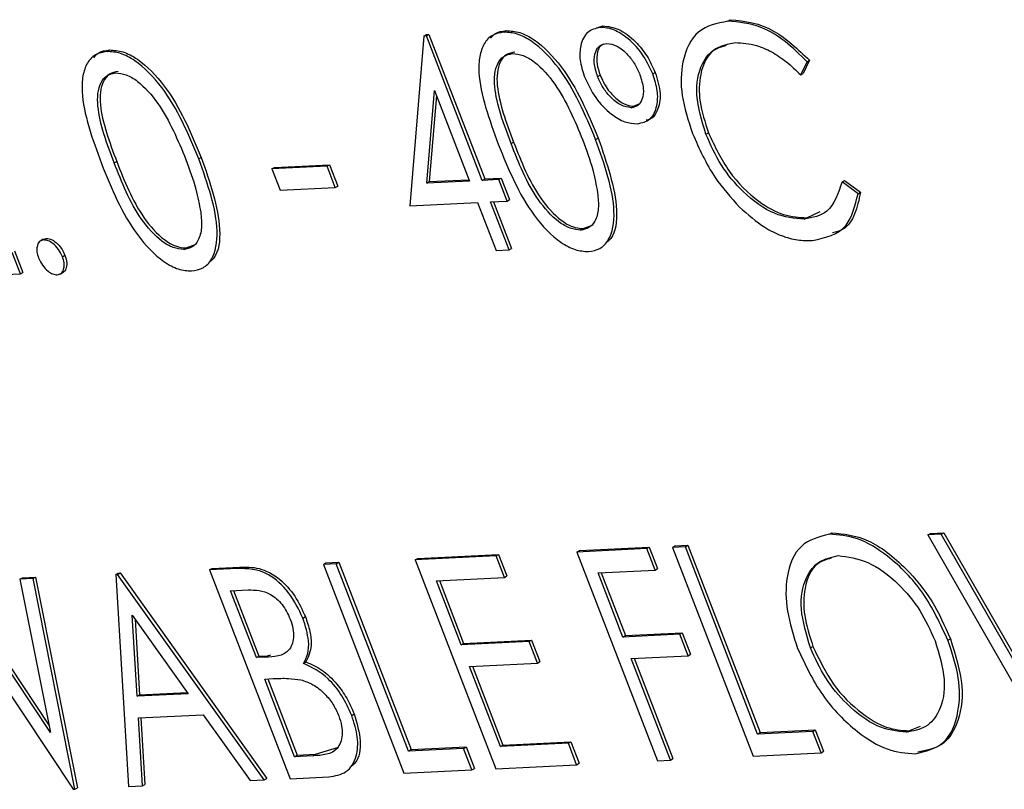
# Model space of a CAD drawing. Header units: inches. Extents: x 0.6 to 33.8, y 0 to 21.7.
# Tile 175 of 210: x 29.6698 to 29.7392, y 16.406 to 16.4603. Entities that reach past the tile are written whole.
import ezdxf

# ---------------------------------------------------------------- set-up
doc = ezdxf.new("R2010")
doc.units = ezdxf.units.IN
doc.header["$MEASUREMENT"] = 0

msp = doc.modelspace()

# ---------------------------------------------------------------- linework, layer by layer
at = {"color": 7, "linetype": 'Continuous'}
for p, q in [((29.710503, 16.459702), (29.710936, 16.459835)), ((29.71076, 16.459729), (29.710936, 16.459835)), ((29.719743, 16.460168), (29.719918, 16.460274)), ((29.698324, 16.459123), (29.697322, 16.447163)), ((29.698324, 16.459123), (29.698499, 16.459229)), ((29.698508, 16.459132), (29.698324, 16.459123)), ((29.698499, 16.459229), (29.698683, 16.459238)), ((29.698508, 16.459132), (29.698683, 16.459238)), ((29.702438, 16.448949), (29.698508, 16.459132)), ((29.698683, 16.459238), (29.702613, 16.449055)), ((29.703957, 16.459398), (29.704133, 16.459504)), ((29.675984, 16.458033), (29.676159, 16.458139)), ((29.724885, 16.456384), (29.725337, 16.457307)), ((29.725512, 16.457413), (29.72506, 16.45649)), ((29.725337, 16.457307), (29.725512, 16.457413)), ((29.710567, 16.456262), (29.710742, 16.456368)), ((29.714452, 16.456451), (29.714627, 16.456557)), ((29.724885, 16.456384), (29.72506, 16.45649)), ((29.69852, 16.448758), (29.699066, 16.455293)), ((29.699203, 16.454938), (29.698695, 16.448864)), ((29.699066, 16.455293), (29.701531, 16.448905)), ((29.712944, 16.454072), (29.713119, 16.454178)), ((29.713119, 16.454178), (29.713483, 16.454342)), ((29.718204, 16.452201), (29.718379, 16.452307)), ((29.70447, 16.451546), (29.704646, 16.451652)), ((29.71043, 16.451831), (29.710605, 16.451937)), ((29.676497, 16.450181), (29.676672, 16.450287)), ((29.682457, 16.450466), (29.682632, 16.450572)), ((29.687785, 16.449869), (29.69167, 16.450058)), ((29.691495, 16.449952), (29.69167, 16.450058)), ((29.69167, 16.450058), (29.692253, 16.44855)), ((29.691495, 16.449952), (29.68761, 16.449763)), ((29.68761, 16.449763), (29.687785, 16.449869)), ((29.68761, 16.449763), (29.688192, 16.448254)), ((29.692077, 16.448444), (29.691495, 16.449952)), ((29.701531, 16.448905), (29.69852, 16.448758)), ((29.69852, 16.448758), (29.698695, 16.448864)), ((29.698695, 16.448864), (29.701494, 16.449001)), ((29.702438, 16.448949), (29.702613, 16.449055)), ((29.703603, 16.449006), (29.702438, 16.448949)), ((29.702613, 16.449055), (29.703779, 16.449112)), ((29.703603, 16.449006), (29.703779, 16.449112)), ((29.704185, 16.447497), (29.703603, 16.449006)), ((29.703779, 16.449112), (29.704361, 16.447603)), ((29.727796, 16.448841), (29.727971, 16.448947)), ((29.728927, 16.448005), (29.727796, 16.448841)), ((29.727971, 16.448947), (29.729102, 16.448111)), ((29.688192, 16.448254), (29.692077, 16.448444)), ((29.692077, 16.448444), (29.692253, 16.44855)), ((29.728927, 16.448005), (29.729102, 16.448111)), ((29.697322, 16.447163), (29.702113, 16.447396)), ((29.702113, 16.447396), (29.703423, 16.444002)), ((29.70302, 16.447441), (29.704185, 16.447497)), ((29.70433, 16.444046), (29.70302, 16.447441)), ((29.703232, 16.447451), (29.704505, 16.444152)), ((29.704185, 16.447497), (29.704361, 16.447603)), ((29.725309, 16.44632), (29.726265, 16.446766)), ((29.709548, 16.445551), (29.710246, 16.445827)), ((29.725134, 16.446214), (29.725309, 16.44632)), ((29.709373, 16.445445), (29.709548, 16.445551)), ((29.671493, 16.444803), (29.671274, 16.444671)), ((29.671474, 16.444784), (29.671709, 16.444858)), ((29.671533, 16.444752), (29.671709, 16.444858)), ((29.681575, 16.444187), (29.682272, 16.444463)), ((29.669881, 16.442366), (29.669299, 16.443875)), ((29.669474, 16.443981), (29.670057, 16.442472)), ((29.6814, 16.444081), (29.681575, 16.444187)), ((29.703423, 16.444002), (29.70433, 16.444046)), ((29.70433, 16.444046), (29.704505, 16.444152)), ((29.672848, 16.443568), (29.673024, 16.443674)), ((29.664183, 16.442088), (29.669881, 16.442366)), ((29.669881, 16.442366), (29.670057, 16.442472)), ((29.67269, 16.442354), (29.672909, 16.442486)), ((29.726904, 16.424015), (29.727079, 16.424121)), ((29.733849, 16.423969), (29.734024, 16.424075)), ((29.734786, 16.424015), (29.733849, 16.423969)), ((29.733849, 16.423969), (29.742212, 16.409392)), ((29.734024, 16.424075), (29.734961, 16.424121)), ((29.734786, 16.424015), (29.734961, 16.424121)), ((29.740925, 16.413325), (29.734786, 16.424015)), ((29.734961, 16.424121), (29.740868, 16.413835)), ((29.714034, 16.423003), (29.709113, 16.422763)), ((29.709288, 16.422869), (29.71421, 16.423109)), ((29.714034, 16.423003), (29.71421, 16.423109)), ((29.714617, 16.421494), (29.714034, 16.423003)), ((29.71421, 16.423109), (29.714792, 16.4216)), ((29.715847, 16.423091), (29.716023, 16.423197)), ((29.716754, 16.423135), (29.715847, 16.423091)), ((29.715847, 16.423091), (29.721524, 16.408383)), ((29.716023, 16.423197), (29.716929, 16.423241)), ((29.716754, 16.423135), (29.716929, 16.423241)), ((29.721848, 16.409936), (29.716754, 16.423135)), ((29.716929, 16.423241), (29.722023, 16.410042)), ((29.703415, 16.422485), (29.697717, 16.422207)), ((29.697717, 16.422207), (29.697892, 16.422313)), ((29.697892, 16.422313), (29.70359, 16.422591)), ((29.703415, 16.422485), (29.70359, 16.422591)), ((29.703997, 16.420976), (29.703415, 16.422485)), ((29.70359, 16.422591), (29.704172, 16.421082)), ((29.709113, 16.422763), (29.709288, 16.422869)), ((29.709113, 16.422763), (29.714789, 16.408054)), ((29.683212, 16.421499), (29.683387, 16.421605)), ((29.685183, 16.421595), (29.683212, 16.421499)), ((29.683387, 16.421605), (29.685358, 16.421701)), ((29.685183, 16.421595), (29.685358, 16.421701)), ((29.691241, 16.421891), (29.691417, 16.421997)), ((29.692148, 16.421935), (29.691241, 16.421891)), ((29.691241, 16.421891), (29.696918, 16.407183)), ((29.691417, 16.421997), (29.692323, 16.422041)), ((29.692148, 16.421935), (29.692323, 16.422041)), ((29.697242, 16.408735), (29.692148, 16.421935)), ((29.692323, 16.422041), (29.697417, 16.408841)), ((29.697717, 16.422207), (29.703393, 16.407498)), ((29.714617, 16.421494), (29.714792, 16.4216)), ((29.669853, 16.420848), (29.670028, 16.420954)), ((29.67078, 16.420893), (29.669853, 16.420848)), ((29.669853, 16.420848), (29.672, 16.410038)), ((29.670028, 16.420954), (29.670955, 16.420999)), ((29.67078, 16.420893), (29.670955, 16.420999)), ((29.673732, 16.406052), (29.67078, 16.420893)), ((29.670955, 16.420999), (29.673907, 16.406158)), ((29.676607, 16.421177), (29.676783, 16.421283)), ((29.676737, 16.421183), (29.676607, 16.421177)), ((29.676607, 16.421177), (29.677492, 16.406235)), ((29.676737, 16.421183), (29.676912, 16.421289)), ((29.687075, 16.406703), (29.676737, 16.421183)), ((29.676783, 16.421283), (29.676912, 16.421289)), ((29.676912, 16.421289), (29.687251, 16.406809)), ((29.683212, 16.421499), (29.688888, 16.406791)), ((29.699205, 16.420742), (29.703997, 16.420976)), ((29.703997, 16.420976), (29.704172, 16.421082)), ((29.710602, 16.421298), (29.714617, 16.421494)), ((29.712348, 16.416773), (29.710602, 16.421298)), ((29.710814, 16.421309), (29.712524, 16.416879)), ((29.672, 16.410038), (29.66498, 16.42061)), ((29.665155, 16.420716), (29.671895, 16.410566)), ((29.700952, 16.416217), (29.699205, 16.420742)), ((29.699418, 16.420753), (29.701127, 16.416323)), ((29.684701, 16.420035), (29.685931, 16.420095)), ((29.68652, 16.415321), (29.684701, 16.420035)), ((29.684913, 16.420045), (29.686695, 16.415427)), ((29.678107, 16.412605), (29.677768, 16.418313)), ((29.677768, 16.418313), (29.681717, 16.412781)), ((29.689799, 16.418107), (29.689974, 16.418213)), ((29.677966, 16.418036), (29.678283, 16.412711)), ((29.666222, 16.417146), (29.673603, 16.406045)), ((29.716363, 16.416968), (29.712348, 16.416773)), ((29.712348, 16.416773), (29.712524, 16.416879)), ((29.712524, 16.416879), (29.716538, 16.417075)), ((29.716363, 16.416968), (29.716538, 16.417075)), ((29.716945, 16.41546), (29.716363, 16.416968)), ((29.716538, 16.417075), (29.717121, 16.415566)), ((29.705744, 16.416451), (29.700952, 16.416217)), ((29.700952, 16.416217), (29.701127, 16.416323)), ((29.701127, 16.416323), (29.705919, 16.416557)), ((29.705744, 16.416451), (29.705919, 16.416557)), ((29.706326, 16.414942), (29.705744, 16.416451)), ((29.705919, 16.416557), (29.706501, 16.415048)), ((29.725572, 16.416013), (29.725747, 16.416119)), ((29.73526, 16.416551), (29.735435, 16.416657)), ((29.68652, 16.415321), (29.686695, 16.415427)), ((29.687129, 16.41535), (29.68652, 16.415321)), ((29.686695, 16.415427), (29.687304, 16.415456)), ((29.687129, 16.41535), (29.687304, 16.415456)), ((29.687304, 16.415456), (29.687535, 16.415525)), ((29.712931, 16.415264), (29.716945, 16.41546)), ((29.713143, 16.415274), (29.715871, 16.408205)), ((29.716945, 16.41546), (29.717121, 16.415566)), ((29.689839, 16.414921), (29.690014, 16.415027)), ((29.701534, 16.414708), (29.706326, 16.414942)), ((29.703717, 16.409051), (29.701534, 16.414708)), ((29.701746, 16.414719), (29.703893, 16.409157)), ((29.706326, 16.414942), (29.706501, 16.415048)), ((29.715696, 16.408099), (29.712931, 16.415264)), ((29.687102, 16.413812), (29.687703, 16.413842)), ((29.689213, 16.408344), (29.687102, 16.413812)), ((29.687314, 16.413823), (29.689388, 16.40845)), ((29.681717, 16.412781), (29.678107, 16.412605)), ((29.678107, 16.412605), (29.678283, 16.412711)), ((29.678283, 16.412711), (29.68165, 16.412875)), ((29.678198, 16.411073), (29.682777, 16.411296)), ((29.682777, 16.411296), (29.68609, 16.406655)), ((29.693234, 16.411257), (29.69341, 16.411363)), ((29.678481, 16.406283), (29.678198, 16.411073)), ((29.678379, 16.411081), (29.678657, 16.406389)), ((29.732509, 16.410169), (29.733321, 16.410486)), ((29.725733, 16.410125), (29.721848, 16.409936)), ((29.721848, 16.409936), (29.722023, 16.410042)), ((29.722023, 16.410042), (29.725908, 16.410231)), ((29.725733, 16.410125), (29.725908, 16.410231)), ((29.726315, 16.408617), (29.725733, 16.410125)), ((29.725908, 16.410231), (29.726491, 16.408723)), ((29.732334, 16.410063), (29.732509, 16.410169)), ((29.697417, 16.408841), (29.701302, 16.409031)), ((29.701127, 16.408925), (29.701302, 16.409031)), ((29.701302, 16.409031), (29.701885, 16.407522)), ((29.708509, 16.409285), (29.703717, 16.409051)), ((29.703717, 16.409051), (29.703893, 16.409157)), ((29.703893, 16.409157), (29.708684, 16.409391)), ((29.708509, 16.409285), (29.708684, 16.409391)), ((29.709091, 16.407776), (29.708509, 16.409285)), ((29.708684, 16.409391), (29.709266, 16.407882)), ((29.689213, 16.408344), (29.689388, 16.40845)), ((29.690504, 16.408407), (29.689213, 16.408344)), ((29.689388, 16.40845), (29.690679, 16.408513)), ((29.690504, 16.408407), (29.690679, 16.408513)), ((29.690679, 16.408513), (29.692302, 16.409011)), ((29.701127, 16.408925), (29.697242, 16.408735)), ((29.697242, 16.408735), (29.697417, 16.408841)), ((29.701709, 16.407416), (29.701127, 16.408925)), ((29.721524, 16.408383), (29.726315, 16.408617)), ((29.726315, 16.408617), (29.726491, 16.408723)), ((29.703393, 16.407498), (29.709091, 16.407776)), ((29.709091, 16.407776), (29.709266, 16.407882)), ((29.714789, 16.408054), (29.715696, 16.408099)), ((29.715696, 16.408099), (29.715871, 16.408205)), ((29.696918, 16.407183), (29.701709, 16.407416)), ((29.701709, 16.407416), (29.701885, 16.407522)), ((29.677492, 16.406235), (29.678481, 16.406283)), ((29.678481, 16.406283), (29.678657, 16.406389)), ((29.68609, 16.406655), (29.687075, 16.406703)), ((29.687075, 16.406703), (29.687251, 16.406809)), ((29.688888, 16.406791), (29.69162, 16.406924)), ((29.673603, 16.406045), (29.673732, 16.406052)), ((29.673732, 16.406052), (29.673907, 16.406158))]:
    msp.add_line(p, q, dxfattribs=at)
for points, knots in [([(29.71076, 16.459729), (29.710435, 16.459655), (29.709784, 16.459506), (29.709349, 16.458569), (29.709266, 16.457446), (29.709521, 16.456647), (29.709649, 16.456247)], [0, 0, 0, 0, 0.279707, 0.559479, 0.779698, 1, 1, 1, 1]), ([(29.714452, 16.456451), (29.714215, 16.456956), (29.71374, 16.457965), (29.712657, 16.459038), (29.711619, 16.459669), (29.711047, 16.459709), (29.71076, 16.459729)], [0, 0, 0, 0, 0.279443, 0.559201, 0.77955, 1, 1, 1, 1]), ([(29.710936, 16.459835), (29.711305, 16.459795), (29.712045, 16.459714), (29.713176, 16.458841), (29.714093, 16.457748), (29.714449, 16.456954), (29.714627, 16.456557)], [0, 0, 0, 0, 0.279651, 0.559386, 0.779629, 1, 1, 1, 1]), ([(29.719743, 16.460168), (29.718994, 16.460015), (29.717499, 16.459709), (29.716482, 16.457588), (29.716373, 16.45498), (29.716963, 16.453165), (29.717258, 16.452257)], [0, 0, 0, 0, 0.279902, 0.559455, 0.779636, 1, 1, 1, 1]), ([(29.725337, 16.457307), (29.724825, 16.457814), (29.7238, 16.45883), (29.721815, 16.459988), (29.720528, 16.460099), (29.719743, 16.460168)], [0, 0, 0, 0, 0.2802882, 0.5607015, 1, 1, 1, 1]), ([(29.719918, 16.460274), (29.720948, 16.460165), (29.722789, 16.45997), (29.72468, 16.458195), (29.725512, 16.457413)], [0, 0, 0, 0, 0.559517, 1, 1, 1, 1]), ([(29.703957, 16.459398), (29.703676, 16.459348), (29.703112, 16.459249), (29.702534, 16.458619), (29.702217, 16.45771), (29.702128, 16.455454), (29.702927, 16.453254), (29.703566, 16.451496)], [0, 0, 0, 0, 0.125255, 0.250533, 0.375823, 0.501298, 1, 1, 1, 1]), ([(29.703028, 16.458962), (29.703122, 16.459077), (29.703397, 16.459413), (29.703841, 16.459468), (29.704133, 16.459504)], [0, 0, 0, 0, 0.3443883, 1, 1, 1, 1]), ([(29.71043, 16.451831), (29.70969, 16.453593), (29.708582, 16.456235), (29.706269, 16.458622), (29.704889, 16.459337), (29.704268, 16.459377), (29.703957, 16.459398)], [0, 0, 0, 0, 0.499419, 0.748803, 0.8744, 1, 1, 1, 1]), ([(29.704133, 16.459504), (29.704443, 16.459483), (29.705065, 16.459443), (29.706445, 16.458728), (29.708757, 16.456341), (29.709866, 16.453699), (29.710605, 16.451937)], [0, 0, 0, 0, 0.1256, 0.251197, 0.500581, 1, 1, 1, 1]), ([(29.710567, 16.456262), (29.710465, 16.456592), (29.710262, 16.457252), (29.710385, 16.458008), (29.7107, 16.458498), (29.711035, 16.458565), (29.711203, 16.458598)], [0, 0, 0, 0, 0.279677, 0.559466, 0.779709, 1, 1, 1, 1]), ([(29.711003, 16.45854), (29.710935, 16.458517), (29.710667, 16.458427), (29.710508, 16.457887), (29.710486, 16.457147), (29.710657, 16.456628), (29.710742, 16.456368)], [0, 0, 0, 0, 0.116105, 0.459378, 0.729667, 1, 1, 1, 1]), ([(29.711203, 16.458598), (29.711444, 16.458567), (29.711925, 16.458505), (29.712651, 16.45789), (29.713216, 16.457157), (29.71344, 16.456645), (29.713552, 16.456389)], [0, 0, 0, 0, 0.279204, 0.558932, 0.779374, 1, 1, 1, 1]), ([(29.718204, 16.452201), (29.717915, 16.453148), (29.717339, 16.455043), (29.71779, 16.457153), (29.718822, 16.458386), (29.719786, 16.458566), (29.720268, 16.458656)], [0, 0, 0, 0, 0.279533, 0.558859, 0.779408, 1, 1, 1, 1]), ([(29.719622, 16.458444), (29.719323, 16.458361), (29.718436, 16.458116), (29.717756, 16.456659), (29.717658, 16.454537), (29.718138, 16.45305), (29.718379, 16.452307)], [0, 0, 0, 0, 0.164754, 0.489116, 0.744472, 1, 1, 1, 1]), ([(29.720268, 16.458656), (29.720762, 16.458632), (29.721575, 16.458591), (29.722821, 16.458039), (29.723883, 16.457352), (29.724551, 16.456707), (29.724885, 16.456384)], [0, 0, 0, 0, 0.339718, 0.559851, 0.779887, 1, 1, 1, 1]), ([(29.675984, 16.458033), (29.675702, 16.457984), (29.675139, 16.457885), (29.674561, 16.457255), (29.674244, 16.456345), (29.674155, 16.45409), (29.674954, 16.451889), (29.675593, 16.450131)], [0, 0, 0, 0, 0.125255, 0.250533, 0.375823, 0.501298, 1, 1, 1, 1]), ([(29.675054, 16.457598), (29.675149, 16.457713), (29.675424, 16.458048), (29.675868, 16.458103), (29.676159, 16.458139)], [0, 0, 0, 0, 0.344388, 1, 1, 1, 1]), ([(29.682457, 16.450466), (29.681717, 16.452228), (29.680609, 16.454871), (29.678296, 16.457258), (29.676916, 16.457973), (29.676295, 16.458013), (29.675984, 16.458033)], [0, 0, 0, 0, 0.499419, 0.748803, 0.8744, 1, 1, 1, 1]), ([(29.676159, 16.458139), (29.67647, 16.458119), (29.677092, 16.458079), (29.678472, 16.457364), (29.680784, 16.454977), (29.681893, 16.452334), (29.682632, 16.450572)], [0, 0, 0, 0, 0.1256, 0.251197, 0.500581, 1, 1, 1, 1]), ([(29.70447, 16.451546), (29.703955, 16.452919), (29.703311, 16.454637), (29.703288, 16.456461), (29.703499, 16.457209), (29.703914, 16.457756), (29.704351, 16.457846), (29.70457, 16.457891)], [0, 0, 0, 0, 0.499153, 0.624481, 0.749582, 0.874861, 1, 1, 1, 1]), ([(29.704745, 16.457997), (29.704527, 16.457952), (29.704089, 16.457862), (29.703675, 16.457315), (29.703463, 16.456567), (29.703486, 16.454744), (29.704131, 16.453025), (29.704646, 16.451652)], [0, 0, 0, 0, 0.125139, 0.250418, 0.375519, 0.500847, 1, 1, 1, 1]), ([(29.70457, 16.457891), (29.704815, 16.457866), (29.705305, 16.457818), (29.706385, 16.457175), (29.708111, 16.455199), (29.708957, 16.453156), (29.709521, 16.451792)], [0, 0, 0, 0, 0.125402, 0.250979, 0.499928, 1, 1, 1, 1]), ([(29.676497, 16.450181), (29.675982, 16.451555), (29.675338, 16.453273), (29.675315, 16.455097), (29.675526, 16.455844), (29.675941, 16.456391), (29.676378, 16.456481), (29.676597, 16.456526)], [0, 0, 0, 0, 0.4991529, 0.6244811, 0.7495818, 0.8748612, 1, 1, 1, 1]), ([(29.676772, 16.456632), (29.676553, 16.456587), (29.676116, 16.456497), (29.675701, 16.45595), (29.67549, 16.455203), (29.675513, 16.453379), (29.676157, 16.451661), (29.676672, 16.450287)], [0, 0, 0, 0, 0.125139, 0.250418, 0.375519, 0.500847, 1, 1, 1, 1]), ([(29.676597, 16.456526), (29.676841, 16.456502), (29.677331, 16.456454), (29.678412, 16.45581), (29.680138, 16.453834), (29.680983, 16.451792), (29.681548, 16.450428)], [0, 0, 0, 0, 0.125402, 0.250979, 0.499928, 1, 1, 1, 1]), ([(29.709649, 16.456247), (29.709886, 16.455738), (29.710361, 16.454721), (29.711449, 16.45363), (29.712496, 16.452998), (29.713072, 16.452959), (29.71336, 16.45294)], [0, 0, 0, 0, 0.2795133, 0.5591613, 0.7795063, 1, 1, 1, 1]), ([(29.712944, 16.454072), (29.712702, 16.454106), (29.712218, 16.454173), (29.711493, 16.454776), (29.71091, 16.455492), (29.710681, 16.456005), (29.710567, 16.456262)], [0, 0, 0, 0, 0.2792339, 0.5591891, 0.7795622, 1, 1, 1, 1]), ([(29.710742, 16.456368), (29.710894, 16.456042), (29.711199, 16.455389), (29.711888, 16.454681), (29.712559, 16.454231), (29.712932, 16.454196), (29.713119, 16.454178)], [0, 0, 0, 0, 0.279655, 0.5595, 0.779804, 1, 1, 1, 1]), ([(29.713552, 16.456389), (29.713653, 16.456065), (29.713854, 16.455414), (29.713744, 16.454663), (29.713439, 16.454173), (29.713109, 16.454106), (29.712944, 16.454072)], [0, 0, 0, 0, 0.279717, 0.559486, 0.779814, 1, 1, 1, 1]), ([(29.71336, 16.45294), (29.713689, 16.453012), (29.714346, 16.453156), (29.714782, 16.454104), (29.714843, 16.455247), (29.714582, 16.45605), (29.714452, 16.456451)], [0, 0, 0, 0, 0.2797785, 0.5594955, 0.7796567, 1, 1, 1, 1]), ([(29.714627, 16.456557), (29.714783, 16.456045), (29.715094, 16.455019), (29.714843, 16.4539), (29.714441, 16.453286), (29.714089, 16.453206), (29.713992, 16.453184)], [0, 0, 0, 0, 0.323676, 0.647609, 0.902791, 1, 1, 1, 1]), ([(29.717258, 16.452257), (29.717735, 16.451182), (29.718586, 16.449263), (29.719959, 16.447744), (29.720563, 16.447075)], [0, 0, 0, 0, 0.559626, 1, 1, 1, 1]), ([(29.725134, 16.446214), (29.724447, 16.44627), (29.723074, 16.446382), (29.720937, 16.44792), (29.719203, 16.449967), (29.718537, 16.451456), (29.718204, 16.452201)], [0, 0, 0, 0, 0.280058, 0.559595, 0.779701, 1, 1, 1, 1]), ([(29.718379, 16.452307), (29.718823, 16.451359), (29.719711, 16.449464), (29.721769, 16.447475), (29.723712, 16.446402), (29.724776, 16.446347), (29.725309, 16.44632)], [0, 0, 0, 0, 0.279434, 0.558921, 0.779283, 1, 1, 1, 1]), ([(29.703566, 16.451496), (29.70428, 16.449745), (29.705349, 16.447121), (29.70763, 16.444714), (29.709, 16.443997), (29.709616, 16.443956), (29.709925, 16.443935)], [0, 0, 0, 0, 0.49975, 0.74891, 0.874449, 1, 1, 1, 1]), ([(29.709373, 16.445445), (29.709128, 16.44547), (29.708638, 16.44552), (29.707559, 16.446153), (29.705814, 16.448113), (29.705008, 16.450171), (29.70447, 16.451546)], [0, 0, 0, 0, 0.1253938, 0.250914, 0.4997088, 1, 1, 1, 1]), ([(29.704646, 16.451652), (29.705184, 16.450277), (29.705989, 16.448219), (29.707734, 16.446259), (29.708813, 16.445626), (29.709303, 16.445576), (29.709548, 16.445551)], [0, 0, 0, 0, 0.5002912, 0.749086, 0.8746062, 1, 1, 1, 1]), ([(29.709521, 16.451792), (29.709781, 16.451087), (29.710245, 16.449829), (29.710468, 16.448611), (29.710566, 16.448076)], [0, 0, 0, 0, 0.560097, 1, 1, 1, 1]), ([(29.709925, 16.443935), (29.710208, 16.443985), (29.710775, 16.444084), (29.711559, 16.444906), (29.711991, 16.447412), (29.711055, 16.450063), (29.71043, 16.451831)], [0, 0, 0, 0, 0.125628, 0.251257, 0.500593, 1, 1, 1, 1]), ([(29.710605, 16.451937), (29.711212, 16.450194), (29.712122, 16.447582), (29.711824, 16.445126), (29.71132, 16.444673), (29.711225, 16.444588)], [0, 0, 0, 0, 0.61921, 0.92836, 1, 1, 1, 1]), ([(29.675593, 16.450131), (29.676307, 16.44838), (29.677376, 16.445757), (29.679657, 16.44335), (29.681027, 16.442632), (29.681643, 16.442591), (29.681952, 16.442571)], [0, 0, 0, 0, 0.4997499, 0.74891, 0.8744493, 1, 1, 1, 1]), ([(29.6814, 16.444081), (29.681155, 16.444106), (29.680664, 16.444155), (29.679586, 16.444788), (29.677841, 16.446749), (29.677035, 16.448807), (29.676497, 16.450181)], [0, 0, 0, 0, 0.125394, 0.250914, 0.499709, 1, 1, 1, 1]), ([(29.676672, 16.450287), (29.67721, 16.448913), (29.678016, 16.446855), (29.679761, 16.444894), (29.68084, 16.444261), (29.68133, 16.444212), (29.681575, 16.444187)], [0, 0, 0, 0, 0.5002912, 0.749086, 0.8746062, 1, 1, 1, 1]), ([(29.681548, 16.450428), (29.681808, 16.449723), (29.682272, 16.448464), (29.682495, 16.447247), (29.682592, 16.446711)], [0, 0, 0, 0, 0.560097, 1, 1, 1, 1]), ([(29.681952, 16.442571), (29.682235, 16.44262), (29.682802, 16.442719), (29.683586, 16.443542), (29.684018, 16.446047), (29.683081, 16.448698), (29.682457, 16.450466)], [0, 0, 0, 0, 0.125628, 0.251257, 0.500593, 1, 1, 1, 1]), ([(29.682632, 16.450572), (29.683239, 16.44883), (29.684149, 16.446218), (29.683851, 16.443761), (29.683347, 16.443309), (29.683252, 16.443224)], [0, 0, 0, 0, 0.61921, 0.92836, 1, 1, 1, 1]), ([(29.727796, 16.448841), (29.727524, 16.448029), (29.727037, 16.446576), (29.725716, 16.446325), (29.725134, 16.446214)], [0, 0, 0, 0, 0.55915, 1, 1, 1, 1]), ([(29.710566, 16.448076), (29.710604, 16.447696), (29.71068, 16.446937), (29.71044, 16.446095), (29.709992, 16.445568), (29.709579, 16.445486), (29.709373, 16.445445)], [0, 0, 0, 0, 0.280262, 0.559779, 0.779989, 1, 1, 1, 1]), ([(29.725722, 16.444706), (29.726627, 16.444914), (29.728243, 16.445287), (29.728718, 16.447173), (29.728927, 16.448005)], [0, 0, 0, 0, 0.559261, 1, 1, 1, 1]), ([(29.729102, 16.448111), (29.728987, 16.447582), (29.728758, 16.446526), (29.728073, 16.445491), (29.727386, 16.445315), (29.727136, 16.44525)], [0, 0, 0, 0, 0.388623, 0.777211, 1, 1, 1, 1]), ([(29.682592, 16.446711), (29.68263, 16.446332), (29.682706, 16.445573), (29.682466, 16.444731), (29.682018, 16.444204), (29.681606, 16.444122), (29.6814, 16.444081)], [0, 0, 0, 0, 0.280262, 0.559779, 0.779989, 1, 1, 1, 1]), ([(29.720563, 16.447075), (29.721154, 16.446551), (29.722128, 16.445687), (29.723529, 16.44502), (29.724671, 16.444712), (29.725372, 16.444708), (29.725722, 16.444706)], [0, 0, 0, 0, 0.3393365, 0.5594502, 0.7796782, 1, 1, 1, 1]), ([(29.671533, 16.444752), (29.671417, 16.444725), (29.671185, 16.444671), (29.67104, 16.444323), (29.671026, 16.443913), (29.671118, 16.443628), (29.671165, 16.443485)], [0, 0, 0, 0, 0.279647, 0.559299, 0.779615, 1, 1, 1, 1]), ([(29.672848, 16.443568), (29.672764, 16.443748), (29.672597, 16.444109), (29.672212, 16.444496), (29.671841, 16.444731), (29.671636, 16.444745), (29.671533, 16.444752)], [0, 0, 0, 0, 0.279517, 0.559326, 0.779544, 1, 1, 1, 1]), ([(29.671709, 16.444858), (29.671841, 16.444844), (29.672106, 16.444815), (29.672508, 16.444491), (29.672835, 16.4441), (29.672961, 16.443816), (29.673024, 16.443674)], [0, 0, 0, 0, 0.2796016, 0.559212, 0.7794752, 1, 1, 1, 1]), ([(29.671165, 16.443485), (29.67125, 16.443306), (29.67142, 16.442947), (29.671802, 16.442557), (29.672172, 16.442327), (29.672377, 16.442309), (29.672479, 16.442301)], [0, 0, 0, 0, 0.279539, 0.559327, 0.779689, 1, 1, 1, 1]), ([(29.672479, 16.442301), (29.672595, 16.442329), (29.672827, 16.442384), (29.672969, 16.442733), (29.672988, 16.44314), (29.672895, 16.443425), (29.672848, 16.443568)], [0, 0, 0, 0, 0.279537, 0.559056, 0.779442, 1, 1, 1, 1]), ([(29.673024, 16.443674), (29.673079, 16.443491), (29.67319, 16.443127), (29.673107, 16.442729), (29.672992, 16.442512), (29.672894, 16.442484), (29.672883, 16.442481)], [0, 0, 0, 0, 0.34703, 0.694582, 0.968159, 1, 1, 1, 1]), ([(29.726904, 16.424015), (29.726181, 16.423831), (29.724734, 16.423465), (29.723816, 16.421273), (29.723807, 16.418647), (29.724381, 16.416857), (29.724668, 16.415963)], [0, 0, 0, 0, 0.27953, 0.559053, 0.779523, 1, 1, 1, 1]), ([(29.73526, 16.416551), (29.734726, 16.417698), (29.733659, 16.419992), (29.731211, 16.422468), (29.72885, 16.42389), (29.727553, 16.423973), (29.726904, 16.424015)], [0, 0, 0, 0, 0.279603, 0.559236, 0.77947, 1, 1, 1, 1]), ([(29.727079, 16.424121), (29.727918, 16.424038), (29.729594, 16.423874), (29.732169, 16.421873), (29.734232, 16.419363), (29.735034, 16.417559), (29.735435, 16.416657)], [0, 0, 0, 0, 0.279767, 0.559358, 0.779571, 1, 1, 1, 1]), ([(29.725572, 16.416013), (29.725288, 16.41695), (29.724721, 16.418824), (29.72513, 16.420936), (29.726111, 16.422212), (29.727058, 16.422409), (29.727531, 16.422508)], [0, 0, 0, 0, 0.279548, 0.559045, 0.779599, 1, 1, 1, 1]), ([(29.727034, 16.422331), (29.726694, 16.422231), (29.725775, 16.42196), (29.725114, 16.420437), (29.725035, 16.418326), (29.72551, 16.416855), (29.725747, 16.416119)], [0, 0, 0, 0, 0.18547, 0.501754, 0.750827, 1, 1, 1, 1]), ([(29.727531, 16.422508), (29.728213, 16.422422), (29.729579, 16.422251), (29.731672, 16.420728), (29.733365, 16.418701), (29.734023, 16.417241), (29.734352, 16.41651)], [0, 0, 0, 0, 0.279735, 0.559487, 0.779691, 1, 1, 1, 1]), ([(29.689799, 16.418107), (29.689496, 16.418733), (29.688891, 16.419984), (29.687046, 16.421595), (29.68589, 16.421595), (29.685183, 16.421595)], [0, 0, 0, 0, 0.280082, 0.559527, 1, 1, 1, 1]), ([(29.685358, 16.421701), (29.685796, 16.421709), (29.686668, 16.421724), (29.688096, 16.42103), (29.689289, 16.419688), (29.689746, 16.418705), (29.689974, 16.418213)], [0, 0, 0, 0, 0.2813174, 0.559922, 0.7799345, 1, 1, 1, 1]), ([(29.685931, 16.420095), (29.686449, 16.42009), (29.687097, 16.420084), (29.687943, 16.419485), (29.688479, 16.41894), (29.688733, 16.418397), (29.688903, 16.418037)], [0, 0, 0, 0, 0.499355, 0.625075, 0.750716, 1, 1, 1, 1]), ([(29.689839, 16.414921), (29.689955, 16.415134), (29.690188, 16.41556), (29.690247, 16.416658), (29.689969, 16.417558), (29.689799, 16.418107)], [0, 0, 0, 0, 0.2805431, 0.5609921, 1, 1, 1, 1]), ([(29.689974, 16.418213), (29.690091, 16.417865), (29.690324, 16.41717), (29.690446, 16.415974), (29.690178, 16.415386), (29.690014, 16.415027)], [0, 0, 0, 0, 0.280867, 0.561527, 1, 1, 1, 1]), ([(29.688903, 16.418037), (29.688977, 16.417812), (29.689125, 16.417361), (29.689156, 16.416736), (29.68905, 16.416209), (29.688555, 16.415426), (29.687763, 16.415384), (29.687129, 16.41535)], [0, 0, 0, 0, 0.125264, 0.250599, 0.375991, 0.501393, 1, 1, 1, 1]), ([(29.732334, 16.410063), (29.731659, 16.410134), (29.730308, 16.410277), (29.728237, 16.411846), (29.72655, 16.413835), (29.725898, 16.415287), (29.725572, 16.416013)], [0, 0, 0, 0, 0.279734, 0.559517, 0.779696, 1, 1, 1, 1]), ([(29.725747, 16.416119), (29.726182, 16.415196), (29.727053, 16.413349), (29.729045, 16.411409), (29.730941, 16.410275), (29.731986, 16.410204), (29.732509, 16.410169)], [0, 0, 0, 0, 0.279416, 0.559077, 0.779478, 1, 1, 1, 1]), ([(29.734352, 16.41651), (29.734637, 16.41557), (29.735205, 16.413691), (29.734793, 16.411566), (29.733771, 16.410333), (29.732813, 16.410153), (29.732334, 16.410063)], [0, 0, 0, 0, 0.279551, 0.558927, 0.779433, 1, 1, 1, 1]), ([(29.732952, 16.408556), (29.733686, 16.408725), (29.735153, 16.409063), (29.736066, 16.411261), (29.736142, 16.413855), (29.735554, 16.415652), (29.73526, 16.416551)], [0, 0, 0, 0, 0.2795885, 0.5592818, 0.7795463, 1, 1, 1, 1]), ([(29.735435, 16.416657), (29.735787, 16.415512), (29.73649, 16.41322), (29.736028, 16.41062), (29.734886, 16.408981), (29.733714, 16.408768), (29.733128, 16.408662)], [0, 0, 0, 0, 0.27963, 0.559343, 0.779597, 1, 1, 1, 1]), ([(29.724668, 16.415963), (29.7252, 16.414829), (29.726265, 16.412561), (29.728687, 16.410125), (29.731023, 16.408687), (29.732309, 16.4086), (29.732952, 16.408556)], [0, 0, 0, 0, 0.27952, 0.5592233, 0.7795018, 1, 1, 1, 1]), ([(29.693234, 16.411257), (29.693022, 16.411726), (29.692597, 16.412664), (29.691401, 16.414153), (29.690431, 16.41463), (29.689839, 16.414921)], [0, 0, 0, 0, 0.280759, 0.561215, 1, 1, 1, 1]), ([(29.690014, 16.415027), (29.690386, 16.414863), (29.691128, 16.414536), (29.692144, 16.413582), (29.692924, 16.412474), (29.693248, 16.411733), (29.69341, 16.411363)], [0, 0, 0, 0, 0.280382, 0.559606, 0.779765, 1, 1, 1, 1]), ([(29.687703, 16.413842), (29.688057, 16.41386), (29.68869, 16.413892), (29.689364, 16.4138), (29.68966, 16.41376)], [0, 0, 0, 0, 0.560203, 1, 1, 1, 1]), ([(29.68966, 16.41376), (29.689939, 16.413667), (29.690496, 16.413481), (29.691292, 16.412854), (29.691947, 16.412064), (29.692201, 16.411496), (29.692328, 16.411212)], [0, 0, 0, 0, 0.28044, 0.560216, 0.780076, 1, 1, 1, 1]), ([(29.692328, 16.411212), (29.692404, 16.410979), (29.692556, 16.410513), (29.692588, 16.409661), (29.692152, 16.40849), (29.691163, 16.40844), (29.690504, 16.408407)], [0, 0, 0, 0, 0.125601, 0.251264, 0.50064, 1, 1, 1, 1]), ([(29.69162, 16.406924), (29.692056, 16.406994), (29.692927, 16.407132), (29.693607, 16.408232), (29.69373, 16.409696), (29.6934, 16.410736), (29.693234, 16.411257)], [0, 0, 0, 0, 0.280464, 0.559731, 0.779842, 1, 1, 1, 1]), ([(29.69341, 16.411363), (29.6936, 16.410707), (29.69398, 16.409396), (29.693714, 16.408064), (29.693254, 16.407695), (29.693118, 16.407587)], [0, 0, 0, 0, 0.413573, 0.827697, 1, 1, 1, 1])]:
    msp.add_open_spline(points, degree=3, knots=knots, dxfattribs=at)

doc.saveas('drawing.dxf')
